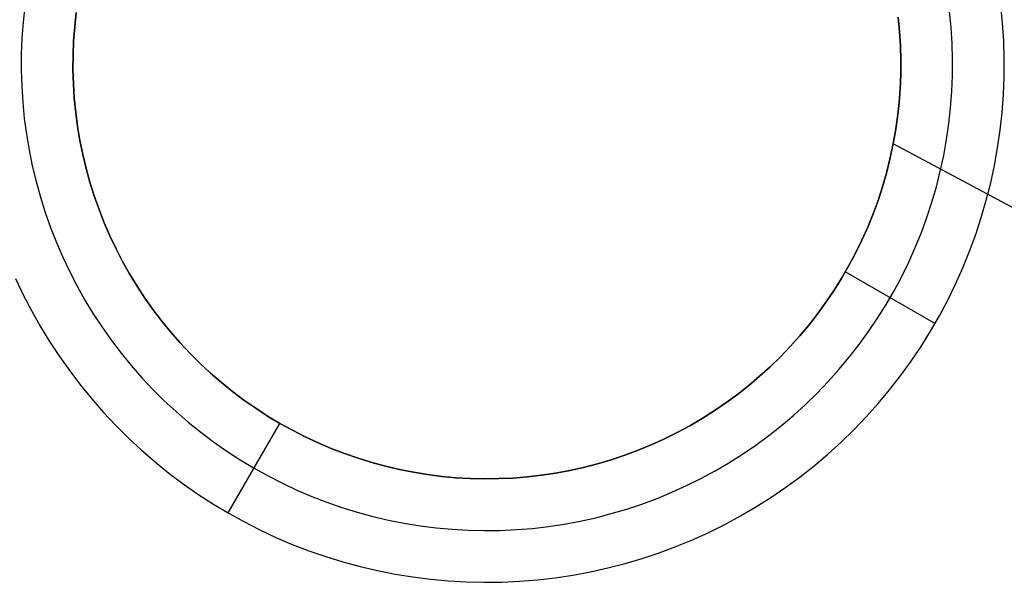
# Model space of a CAD drawing. Header units: millimetres. Extents: x -267 to 897, y -4167 to -3150.
# Tile 10 of 177: x 265.16 to 269.91, y -3599.51 to -3596.79. Entities that reach past the tile are written whole.
import ezdxf

# ---------------------------------------------------------------- set-up
doc = ezdxf.new("R2010")
doc.units = ezdxf.units.MM
doc.layers.add('BLANCO METALICO', color=7, linetype='Continuous', true_color=0xededed)

msp = doc.modelspace()

# ---------------------------------------------------------------- linework, layer by layer
at = {"layer": 'BLANCO METALICO'}
for p, q in [((265.1818, -3596.7258, 246.7824), (265.1733, -3596.803, 246.7824)), ((269.9057, -3596.8087, 246.5324), (269.8973, -3596.7228, 246.5324)), ((265.4298, -3596.7574, 259.5324), (265.4223, -3596.826, 259.5324)), ((265.4223, -3596.826, 247.0324), (265.4298, -3596.7574, 247.0324)), ((265.4223, -3596.826, 255.1291), (265.4298, -3596.7574, 255.1291)), ((269.4073, -3596.8489, 247.0324), (269.4006, -3596.7802, 247.0324)), ((269.4006, -3596.7802, 259.5324), (269.4073, -3596.8489, 259.5324)), ((269.4006, -3596.7802, 255.1291), (269.4073, -3596.8489, 255.1291)), ((269.6565, -3596.8288, 246.7824), (269.6489, -3596.7515, 246.7824)), ((265.1733, -3596.803, 246.7824), (265.1675, -3596.8805, 246.7824)), ((265.4223, -3596.826, 259.5324), (265.4171, -3596.8949, 259.5324)), ((265.4171, -3596.8949, 247.0324), (265.4223, -3596.826, 247.0324)), ((265.4171, -3596.8949, 255.1291), (265.4223, -3596.826, 255.1291)), ((269.6614, -3596.9063, 246.7824), (269.6565, -3596.8288, 246.7824)), ((269.9112, -3596.8948, 246.5324), (269.9057, -3596.8087, 246.5324)), ((265.1675, -3596.8805, 246.7824), (265.1644, -3596.9581, 246.7824)), ((269.4117, -3596.9178, 247.0324), (269.4073, -3596.8489, 247.0324)), ((269.4073, -3596.8489, 259.5324), (269.4117, -3596.9178, 259.5324)), ((269.4073, -3596.8489, 255.1291), (269.4117, -3596.9178, 255.1291)), ((265.4171, -3596.8949, 259.5324), (265.4143, -3596.9638, 259.5324)), ((265.4143, -3596.9638, 247.0324), (265.4171, -3596.8949, 247.0324)), ((265.4143, -3596.9638, 255.1291), (265.4171, -3596.8949, 255.1291)), ((269.4137, -3596.9869, 247.0324), (269.4117, -3596.9178, 247.0324)), ((269.4117, -3596.9178, 259.5324), (269.4137, -3596.9869, 259.5324)), ((269.4117, -3596.9178, 255.1291), (269.4137, -3596.9869, 255.1291)), ((269.6637, -3596.984, 246.7824), (269.6614, -3596.9063, 246.7824)), ((269.9136, -3596.9811, 246.5324), (269.9112, -3596.8948, 246.5324)), ((265.1644, -3596.9581, 246.7824), (265.164, -3597.0358, 246.7824)), ((265.4143, -3596.9638, 259.5324), (265.4139, -3597.0329, 259.5324)), ((265.4139, -3597.0329, 247.0324), (265.4143, -3596.9638, 247.0324)), ((265.4139, -3597.0329, 255.1291), (265.4143, -3596.9638, 255.1291)), ((269.9132, -3597.0674, 246.5324), (269.9136, -3596.9811, 246.5324)), ((269.4133, -3597.0559, 247.0324), (269.4137, -3596.9869, 247.0324)), ((269.4137, -3596.9869, 259.5324), (269.4133, -3597.0559, 259.5324)), ((269.4137, -3596.9869, 255.1291), (269.4133, -3597.0559, 255.1291)), ((269.6632, -3597.0617, 246.7824), (269.6637, -3596.984, 246.7824)), ((265.164, -3597.0358, 246.7824), (265.1662, -3597.1134, 246.7824)), ((265.4139, -3597.0329, 259.5324), (265.4159, -3597.1019, 259.5324)), ((265.4159, -3597.1019, 247.0324), (265.4139, -3597.0329, 247.0324)), ((265.4159, -3597.1019, 255.1291), (265.4139, -3597.0329, 255.1291)), ((269.4105, -3597.1249, 247.0324), (269.4133, -3597.0559, 247.0324)), ((269.4133, -3597.0559, 259.5324), (269.4105, -3597.1249, 259.5324)), ((269.4133, -3597.0559, 255.1291), (269.4105, -3597.1249, 255.1291)), ((269.6601, -3597.1393, 246.7824), (269.6632, -3597.0617, 246.7824)), ((269.9097, -3597.1536, 246.5324), (269.9132, -3597.0674, 246.5324)), ((265.1662, -3597.1134, 246.7824), (265.1711, -3597.1909, 246.7824)), ((265.4159, -3597.1019, 259.5324), (265.4203, -3597.1708, 259.5324)), ((265.4203, -3597.1708, 247.0324), (265.4159, -3597.1019, 247.0324)), ((265.4203, -3597.1708, 255.1291), (265.4159, -3597.1019, 255.1291)), ((265.4203, -3597.1708, 259.5324), (265.427, -3597.2395, 259.5324)), ((265.427, -3597.2395, 247.0324), (265.4203, -3597.1708, 247.0324)), ((265.427, -3597.2395, 255.1291), (265.4203, -3597.1708, 255.1291)), ((269.4053, -3597.1937, 247.0324), (269.4105, -3597.1249, 247.0324)), ((269.4105, -3597.1249, 259.5324), (269.4053, -3597.1937, 259.5324)), ((269.4105, -3597.1249, 255.1291), (269.4053, -3597.1937, 255.1291)), ((269.6543, -3597.2167, 246.7824), (269.6601, -3597.1393, 246.7824)), ((269.9032, -3597.2397, 246.5324), (269.9097, -3597.1536, 246.5324)), ((265.1711, -3597.1909, 246.7824), (265.1787, -3597.2682, 246.7824)), ((269.3978, -3597.2624, 247.0324), (269.4053, -3597.1937, 247.0324)), ((269.4053, -3597.1937, 259.5324), (269.3978, -3597.2624, 259.5324)), ((269.4053, -3597.1937, 255.1291), (269.3978, -3597.2624, 255.1291)), ((269.6458, -3597.2939, 246.7824), (269.6543, -3597.2167, 246.7824)), ((265.427, -3597.2395, 259.5324), (265.4362, -3597.308, 259.5324)), ((265.4362, -3597.308, 247.0324), (265.427, -3597.2395, 247.0324)), ((265.4362, -3597.308, 255.1291), (265.427, -3597.2395, 255.1291)), ((269.3879, -3597.3307, 247.0324), (269.3978, -3597.2624, 247.0324)), ((269.3978, -3597.2624, 259.5324), (269.3879, -3597.3307, 259.5324)), ((269.3978, -3597.2624, 255.1291), (269.3879, -3597.3307, 255.1291)), ((269.8938, -3597.3255, 246.5324), (269.9032, -3597.2397, 246.5324)), ((265.1787, -3597.2682, 246.7824), (265.1889, -3597.3452, 246.7824)), ((265.4362, -3597.308, 259.5324), (265.4476, -3597.376, 259.5324)), ((265.4476, -3597.376, 247.0324), (265.4362, -3597.308, 247.0324)), ((265.4476, -3597.376, 255.1291), (265.4362, -3597.308, 255.1291)), ((269.6347, -3597.3708, 246.7824), (269.6458, -3597.2939, 246.7824)), ((265.1889, -3597.3452, 246.7824), (265.2018, -3597.4218, 246.7824)), ((269.3757, -3597.3986, 247.0324), (269.3879, -3597.3307, 247.0324)), ((269.3879, -3597.3307, 259.5324), (269.3757, -3597.3986, 259.5324)), ((269.3879, -3597.3307, 255.1291), (269.3757, -3597.3986, 255.1291)), ((269.8814, -3597.4109, 246.5324), (269.8938, -3597.3255, 246.5324)), ((265.4476, -3597.376, 259.5324), (265.4614, -3597.4437, 259.5324)), ((265.4614, -3597.4437, 247.0324), (265.4476, -3597.376, 247.0324)), ((265.4614, -3597.4437, 255.1291), (265.4476, -3597.376, 255.1291)), ((269.3611, -3597.4661, 247.0324), (269.3757, -3597.3986, 247.0324)), ((269.3757, -3597.3986, 259.5324), (269.3611, -3597.4661, 259.5324)), ((269.3757, -3597.3986, 255.1291), (269.3611, -3597.4661, 255.1291)), ((271.1792, -3598.3532, 259.5324), (269.3805, -3597.3937, 259.5324)), ((269.6209, -3597.4472, 246.7824), (269.6347, -3597.3708, 246.7824)), ((265.2018, -3597.4218, 246.7824), (265.2174, -3597.4979, 246.7824)), ((265.4614, -3597.4437, 259.5324), (265.4776, -3597.5108, 259.5324)), ((265.4776, -3597.5108, 247.0324), (265.4614, -3597.4437, 247.0324)), ((265.4776, -3597.5108, 255.1291), (265.4614, -3597.4437, 255.1291)), ((269.6045, -3597.5232, 246.7824), (269.6209, -3597.4472, 246.7824)), ((269.8661, -3597.4958, 246.5324), (269.8814, -3597.4109, 246.5324)), ((265.2174, -3597.4979, 246.7824), (265.2355, -3597.5734, 246.7824)), ((269.3442, -3597.5331, 247.0324), (269.3611, -3597.4661, 247.0324)), ((269.3611, -3597.4661, 259.5324), (269.3442, -3597.5331, 259.5324)), ((269.3611, -3597.4661, 255.1291), (269.3442, -3597.5331, 255.1291)), ((269.8479, -3597.5802, 246.5324), (269.8661, -3597.4958, 246.5324)), ((265.4776, -3597.5108, 259.5324), (265.496, -3597.5773, 259.5324)), ((265.496, -3597.5773, 247.0324), (265.4776, -3597.5108, 247.0324)), ((265.496, -3597.5773, 255.1291), (265.4776, -3597.5108, 255.1291)), ((269.325, -3597.5994, 247.0324), (269.3442, -3597.5331, 247.0324)), ((269.3442, -3597.5331, 259.5324), (269.325, -3597.5994, 259.5324)), ((269.3442, -3597.5331, 255.1291), (269.325, -3597.5994, 255.1291)), ((269.5855, -3597.5985, 246.7824), (269.6045, -3597.5232, 246.7824)), ((265.2355, -3597.5734, 246.7824), (265.2563, -3597.6483, 246.7824)), ((265.496, -3597.5773, 259.5324), (265.5167, -3597.6432, 259.5324)), ((265.5167, -3597.6432, 247.0324), (265.496, -3597.5773, 247.0324)), ((265.5167, -3597.6432, 255.1291), (265.496, -3597.5773, 255.1291)), ((269.3035, -3597.665, 247.0324), (269.325, -3597.5994, 247.0324)), ((269.325, -3597.5994, 259.5324), (269.3035, -3597.665, 259.5324)), ((269.325, -3597.5994, 255.1291), (269.3035, -3597.665, 255.1291)), ((269.5639, -3597.6731, 246.7824), (269.5855, -3597.5985, 246.7824)), ((269.8268, -3597.6639, 246.5324), (269.8479, -3597.5802, 246.5324)), ((265.5167, -3597.6432, 259.5324), (265.5397, -3597.7083, 259.5324)), ((265.5397, -3597.7083, 247.0324), (265.5167, -3597.6432, 247.0324)), ((265.5397, -3597.7083, 255.1291), (265.5167, -3597.6432, 255.1291)), ((265.2563, -3597.6483, 246.7824), (265.2796, -3597.7224, 246.7824)), ((269.2797, -3597.7298, 247.0324), (269.3035, -3597.665, 247.0324)), ((269.3035, -3597.665, 259.5324), (269.2797, -3597.7298, 259.5324)), ((269.3035, -3597.665, 255.1291), (269.2797, -3597.7298, 255.1291)), ((269.5397, -3597.7469, 246.7824), (269.5639, -3597.6731, 246.7824)), ((269.8027, -3597.7468, 246.5324), (269.8268, -3597.6639, 246.5324)), ((265.2796, -3597.7224, 246.7824), (265.3055, -3597.7956, 246.7824)), ((265.5397, -3597.7083, 259.5324), (265.565, -3597.7726, 259.5324)), ((265.565, -3597.7726, 247.0324), (265.5397, -3597.7083, 247.0324)), ((265.565, -3597.7726, 255.1291), (265.5397, -3597.7083, 255.1291)), ((269.2538, -3597.7938, 247.0324), (269.2797, -3597.7298, 247.0324)), ((269.2797, -3597.7298, 259.5324), (269.2538, -3597.7938, 259.5324)), ((269.2797, -3597.7298, 255.1291), (269.2538, -3597.7938, 255.1291)), ((265.565, -3597.7726, 259.5324), (265.5924, -3597.8359, 259.5324)), ((265.5924, -3597.8359, 247.0324), (265.565, -3597.7726, 247.0324)), ((265.5924, -3597.8359, 255.1291), (265.565, -3597.7726, 255.1291)), ((269.513, -3597.8198, 246.7824), (269.5397, -3597.7469, 246.7824)), ((269.7759, -3597.8288, 246.5324), (269.8027, -3597.7468, 246.5324)), ((265.3055, -3597.7956, 246.7824), (265.3338, -3597.8679, 246.7824)), ((265.5924, -3597.8359, 259.5324), (265.622, -3597.8983, 259.5324)), ((265.622, -3597.8983, 247.0324), (265.5924, -3597.8359, 247.0324)), ((265.622, -3597.8983, 255.1291), (265.5924, -3597.8359, 255.1291)), ((269.2256, -3597.8568, 247.0324), (269.2538, -3597.7938, 247.0324)), ((269.2538, -3597.7938, 259.5324), (269.2256, -3597.8568, 259.5324)), ((269.2538, -3597.7938, 255.1291), (269.2256, -3597.8568, 255.1291)), ((269.4838, -3597.8918, 246.7824), (269.513, -3597.8198, 246.7824)), ((269.7462, -3597.9098, 246.5324), (269.7759, -3597.8288, 246.5324)), ((265.3338, -3597.8679, 246.7824), (265.3647, -3597.9392, 246.7824)), ((269.1953, -3597.9189, 247.0324), (269.2256, -3597.8568, 247.0324)), ((269.2256, -3597.8568, 259.5324), (269.1953, -3597.9189, 259.5324)), ((269.2256, -3597.8568, 255.1291), (269.1953, -3597.9189, 255.1291)), ((265.622, -3597.8983, 259.5324), (265.6537, -3597.9596, 259.5324)), ((265.6537, -3597.9596, 247.0324), (265.622, -3597.8983, 247.0324)), ((265.6537, -3597.9596, 255.1291), (265.622, -3597.8983, 255.1291)), ((269.1629, -3597.9798, 247.0324), (269.1953, -3597.9189, 247.0324)), ((269.1953, -3597.9189, 259.5324), (269.1629, -3597.9798, 259.5324)), ((269.1953, -3597.9189, 255.1291), (269.1629, -3597.9798, 255.1291)), ((269.4521, -3597.9627, 246.7824), (269.4838, -3597.8918, 246.7824)), ((269.7138, -3597.9898, 246.5324), (269.7462, -3597.9098, 246.5324)), ((265.3647, -3597.9392, 246.7824), (265.398, -3598.0094, 246.7824)), ((265.6537, -3597.9596, 259.5324), (265.6875, -3598.0198, 259.5324)), ((265.6875, -3598.0198, 247.0324), (265.6537, -3597.9596, 247.0324)), ((265.6875, -3598.0198, 255.1291), (265.6537, -3597.9596, 255.1291)), ((269.1283, -3598.0396, 247.0324), (269.1629, -3597.9798, 247.0324)), ((269.1629, -3597.9798, 259.5324), (269.1283, -3598.0396, 259.5324)), ((269.1629, -3597.9798, 255.1291), (269.1283, -3598.0396, 255.1291)), ((269.418, -3598.0325, 246.7824), (269.4521, -3597.9627, 246.7824)), ((265.398, -3598.0094, 246.7824), (265.4337, -3598.0784, 246.7824)), ((265.6875, -3598.0198, 259.5324), (265.7234, -3598.0788, 259.5324)), ((265.7234, -3598.0788, 247.0324), (265.6875, -3598.0198, 247.0324)), ((265.7234, -3598.0788, 255.1291), (265.6875, -3598.0198, 255.1291)), ((269.1459, -3598.0099, 247.0324), (269.5789, -3598.2599, 246.5324)), ((269.1459, -3598.0099, 247.0324), (269.1459, -3598.0099, 259.5324)), ((269.6786, -3598.0686, 246.5324), (269.7138, -3597.9898, 246.5324)), ((265.137, -3598.0425, 246.5324), (265.174, -3598.1204, 246.5324)), ((269.0918, -3598.0982, 247.0324), (269.1283, -3598.0396, 247.0324)), ((269.1283, -3598.0396, 259.5324), (269.0918, -3598.0982, 259.5324)), ((269.1283, -3598.0396, 255.1291), (269.0918, -3598.0982, 255.1291)), ((269.3815, -3598.1011, 246.7824), (269.418, -3598.0325, 246.7824)), ((269.6407, -3598.1461, 246.5324), (269.6786, -3598.0686, 246.5324)), ((265.174, -3598.1204, 246.5324), (265.2137, -3598.1971, 246.5324)), ((265.4337, -3598.0784, 246.7824), (265.4718, -3598.1461, 246.7824)), ((265.7234, -3598.0788, 259.5324), (265.7613, -3598.1365, 259.5324)), ((265.7613, -3598.1365, 247.0324), (265.7234, -3598.0788, 247.0324)), ((265.7613, -3598.1365, 255.1291), (265.7234, -3598.0788, 255.1291)), ((269.0532, -3598.1555, 247.0324), (269.0918, -3598.0982, 247.0324)), ((269.0918, -3598.0982, 259.5324), (269.0532, -3598.1555, 259.5324)), ((269.0918, -3598.0982, 255.1291), (269.0532, -3598.1555, 255.1291)), ((269.3427, -3598.1683, 246.7824), (269.3815, -3598.1011, 246.7824)), ((265.4718, -3598.1461, 246.7824), (265.5121, -3598.2124, 246.7824)), ((265.7613, -3598.1365, 259.5324), (265.8012, -3598.1929, 259.5324)), ((265.8012, -3598.1929, 247.0324), (265.7613, -3598.1365, 247.0324)), ((265.8012, -3598.1929, 255.1291), (265.7613, -3598.1365, 255.1291)), ((269.0127, -3598.2114, 247.0324), (269.0532, -3598.1555, 247.0324)), ((269.0532, -3598.1555, 259.5324), (269.0127, -3598.2114, 259.5324)), ((269.0532, -3598.1555, 255.1291), (269.0127, -3598.2114, 255.1291)), ((269.3015, -3598.2342, 246.7824), (269.3427, -3598.1683, 246.7824)), ((269.6001, -3598.2223, 246.5324), (269.6407, -3598.1461, 246.5324)), ((265.2137, -3598.1971, 246.5324), (265.256, -3598.2723, 246.5324)), ((265.5121, -3598.2124, 246.7824), (265.5548, -3598.2773, 246.7824)), ((265.8012, -3598.1929, 259.5324), (265.843, -3598.2478, 259.5324)), ((265.843, -3598.2478, 247.0324), (265.8012, -3598.1929, 247.0324)), ((265.843, -3598.2478, 255.1291), (265.8012, -3598.1929, 255.1291)), ((268.9703, -3598.2658, 247.0324), (269.0127, -3598.2114, 247.0324)), ((269.0127, -3598.2114, 259.5324), (268.9703, -3598.2658, 259.5324)), ((269.0127, -3598.2114, 255.1291), (268.9703, -3598.2658, 255.1291)), ((265.843, -3598.2478, 259.5324), (265.8867, -3598.3013, 259.5324)), ((265.8867, -3598.3013, 247.0324), (265.843, -3598.2478, 247.0324)), ((265.8867, -3598.3013, 255.1291), (265.843, -3598.2478, 255.1291)), ((268.926, -3598.3188, 247.0324), (268.9703, -3598.2658, 247.0324)), ((268.9703, -3598.2658, 259.5324), (268.926, -3598.3188, 259.5324)), ((268.9703, -3598.2658, 255.1291), (268.926, -3598.3188, 255.1291)), ((269.2581, -3598.2986, 246.7824), (269.3015, -3598.2342, 246.7824)), ((269.557, -3598.2971, 246.5324), (269.6001, -3598.2223, 246.5324)), ((265.256, -3598.2723, 246.5324), (265.3008, -3598.346, 246.5324)), ((265.5548, -3598.2773, 246.7824), (265.5996, -3598.3408, 246.7824)), ((265.8867, -3598.3013, 259.5324), (265.9322, -3598.3533, 259.5324)), ((265.9322, -3598.3533, 247.0324), (265.8867, -3598.3013, 247.0324)), ((265.9322, -3598.3533, 255.1291), (265.8867, -3598.3013, 255.1291)), ((269.2126, -3598.3615, 246.7824), (269.2581, -3598.2986, 246.7824)), ((269.5113, -3598.3703, 246.5324), (269.557, -3598.2971, 246.5324)), ((265.3008, -3598.346, 246.5324), (265.3482, -3598.4182, 246.5324)), ((265.5996, -3598.3408, 246.7824), (265.6467, -3598.4026, 246.7824)), ((265.9322, -3598.3533, 259.5324), (265.9794, -3598.4036, 259.5324)), ((265.9794, -3598.4036, 247.0324), (265.9322, -3598.3533, 247.0324)), ((265.9794, -3598.4036, 255.1291), (265.9322, -3598.3533, 255.1291)), ((268.8799, -3598.3702, 247.0324), (268.926, -3598.3188, 247.0324)), ((268.926, -3598.3188, 259.5324), (268.8799, -3598.3702, 259.5324)), ((268.926, -3598.3188, 255.1291), (268.8799, -3598.3702, 255.1291)), ((265.6467, -3598.4026, 246.7824), (265.6958, -3598.4627, 246.7824)), ((265.9794, -3598.4036, 259.5324), (266.0284, -3598.4523, 259.5324)), ((266.0284, -3598.4523, 247.0324), (265.9794, -3598.4036, 247.0324)), ((266.0284, -3598.4523, 255.1291), (265.9794, -3598.4036, 255.1291)), ((268.8321, -3598.42, 247.0324), (268.8799, -3598.3702, 247.0324)), ((268.8799, -3598.3702, 259.5324), (268.8321, -3598.42, 259.5324)), ((268.8799, -3598.3702, 255.1291), (268.8321, -3598.42, 255.1291)), ((269.1648, -3598.4228, 246.7824), (269.2126, -3598.3615, 246.7824)), ((269.4631, -3598.4418, 246.5324), (269.5113, -3598.3703, 246.5324)), ((265.3482, -3598.4182, 246.5324), (265.3981, -3598.4886, 246.5324)), ((266.0284, -3598.4523, 259.5324), (266.079, -3598.4992, 259.5324)), ((266.079, -3598.4992, 247.0324), (266.0284, -3598.4523, 247.0324)), ((266.079, -3598.4992, 255.1291), (266.0284, -3598.4523, 255.1291)), ((268.7826, -3598.4681, 247.0324), (268.8321, -3598.42, 247.0324)), ((268.8321, -3598.42, 259.5324), (268.7826, -3598.4681, 259.5324)), ((268.8321, -3598.42, 255.1291), (268.7826, -3598.4681, 255.1291)), ((269.115, -3598.4824, 246.7824), (269.1648, -3598.4228, 246.7824)), ((269.4124, -3598.5117, 246.5324), (269.4631, -3598.4418, 246.5324)), ((265.3981, -3598.4886, 246.5324), (265.4503, -3598.5573, 246.5324)), ((265.6958, -3598.4627, 246.7824), (265.7469, -3598.5212, 246.7824)), ((266.079, -3598.4992, 259.5324), (266.1312, -3598.5444, 259.5324)), ((266.1312, -3598.5444, 247.0324), (266.079, -3598.4992, 247.0324)), ((266.1312, -3598.5444, 255.1291), (266.079, -3598.4992, 255.1291)), ((268.7314, -3598.5145, 247.0324), (268.7826, -3598.4681, 247.0324)), ((268.7826, -3598.4681, 259.5324), (268.7314, -3598.5145, 259.5324)), ((268.7826, -3598.4681, 255.1291), (268.7314, -3598.5145, 255.1291)), ((269.0632, -3598.5403, 246.7824), (269.115, -3598.4824, 246.7824)), ((265.7469, -3598.5212, 246.7824), (265.8001, -3598.5778, 246.7824)), ((266.1312, -3598.5444, 259.5324), (266.1849, -3598.5878, 259.5324)), ((266.1849, -3598.5878, 247.0324), (266.1312, -3598.5444, 247.0324)), ((266.1849, -3598.5878, 255.1291), (266.1312, -3598.5444, 255.1291)), ((268.6787, -3598.5591, 247.0324), (268.7314, -3598.5145, 247.0324)), ((268.7314, -3598.5145, 259.5324), (268.6787, -3598.5591, 259.5324)), ((268.7314, -3598.5145, 255.1291), (268.6787, -3598.5591, 255.1291)), ((269.0094, -3598.5963, 246.7824), (269.0632, -3598.5403, 246.7824)), ((269.3594, -3598.5798, 246.5324), (269.4124, -3598.5117, 246.5324)), ((265.4503, -3598.5573, 246.5324), (265.5049, -3598.6242, 246.5324)), ((265.8001, -3598.5778, 246.7824), (265.8552, -3598.6326, 246.7824)), ((266.1849, -3598.5878, 259.5324), (266.2401, -3598.6293, 259.5324)), ((266.2401, -3598.6293, 247.0324), (266.1849, -3598.5878, 247.0324)), ((266.2401, -3598.6293, 255.1291), (266.1849, -3598.5878, 255.1291)), ((268.6245, -3598.6018, 247.0324), (268.6787, -3598.5591, 247.0324)), ((268.6787, -3598.5591, 259.5324), (268.6245, -3598.6018, 259.5324)), ((268.6787, -3598.5591, 255.1291), (268.6245, -3598.6018, 255.1291)), ((268.9537, -3598.6504, 246.7824), (269.0094, -3598.5963, 246.7824)), ((269.304, -3598.646, 246.5324), (269.3594, -3598.5798, 246.5324)), ((265.5049, -3598.6242, 246.5324), (265.5617, -3598.6891, 246.5324)), ((265.8552, -3598.6326, 246.7824), (265.9121, -3598.6854, 246.7824)), ((266.2401, -3598.6293, 259.5324), (266.2967, -3598.6688, 259.5324)), ((266.2967, -3598.6688, 247.0324), (266.2401, -3598.6293, 247.0324)), ((266.2967, -3598.6688, 255.1291), (266.2401, -3598.6293, 255.1291)), ((268.5118, -3598.6815, 247.0324), (268.5688, -3598.6427, 247.0324)), ((268.5688, -3598.6427, 259.5324), (268.5118, -3598.6815, 259.5324)), ((268.5688, -3598.6427, 255.1291), (268.5118, -3598.6815, 255.1291)), ((268.5688, -3598.6427, 247.0324), (268.6245, -3598.6018, 247.0324)), ((268.6245, -3598.6018, 259.5324), (268.5688, -3598.6427, 259.5324)), ((268.6245, -3598.6018, 255.1291), (268.5688, -3598.6427, 255.1291)), ((269.2464, -3598.7103, 246.5324), (269.304, -3598.646, 246.5324)), ((265.5617, -3598.6891, 246.5324), (265.6208, -3598.752, 246.5324)), ((265.9121, -3598.6854, 246.7824), (265.9708, -3598.7362, 246.7824)), ((266.2967, -3598.6688, 259.5324), (266.3546, -3598.7064, 259.5324)), ((266.3546, -3598.7064, 247.0324), (266.2967, -3598.6688, 247.0324)), ((266.3546, -3598.7064, 255.1291), (266.2967, -3598.6688, 255.1291)), ((268.4534, -3598.7184, 247.0324), (268.5118, -3598.6815, 247.0324)), ((268.5118, -3598.6815, 259.5324), (268.4534, -3598.7184, 259.5324)), ((268.5118, -3598.6815, 255.1291), (268.4534, -3598.7184, 255.1291)), ((268.8961, -3598.7026, 246.7824), (268.9537, -3598.6504, 246.7824)), ((265.9708, -3598.7362, 246.7824), (266.0313, -3598.785, 246.7824)), ((266.1638, -3599.1749, 246.5324), (266.4138, -3598.7419, 247.0324)), ((266.3546, -3598.7064, 259.5324), (266.4138, -3598.7419, 259.5324)), ((266.4138, -3598.7419, 247.0324), (266.3546, -3598.7064, 247.0324)), ((266.4138, -3598.7419, 255.1291), (266.3546, -3598.7064, 255.1291)), ((266.4138, -3598.7419, 259.5324), (266.4138, -3598.7419, 247.0324)), ((266.4138, -3598.7419, 247.0324), (266.4742, -3598.7754, 247.0324)), ((266.4742, -3598.7754, 259.5324), (266.4138, -3598.7419, 259.5324)), ((266.4742, -3598.7754, 255.1291), (266.4138, -3598.7419, 255.1291)), ((268.3938, -3598.7533, 247.0324), (268.4534, -3598.7184, 247.0324)), ((268.4534, -3598.7184, 259.5324), (268.3938, -3598.7533, 259.5324)), ((268.4534, -3598.7184, 255.1291), (268.3938, -3598.7533, 255.1291)), ((268.8368, -3598.7527, 246.7824), (268.8961, -3598.7026, 246.7824)), ((269.1867, -3598.7725, 246.5324), (269.2464, -3598.7103, 246.5324)), ((265.6208, -3598.752, 246.5324), (265.682, -3598.8129, 246.5324)), ((266.0313, -3598.785, 246.7824), (266.0934, -3598.8317, 246.7824)), ((266.4742, -3598.7754, 247.0324), (266.5357, -3598.8068, 247.0324)), ((266.5357, -3598.8068, 259.5324), (266.4742, -3598.7754, 259.5324)), ((266.5357, -3598.8068, 255.1291), (266.4742, -3598.7754, 255.1291)), ((268.2712, -3598.8168, 247.0324), (268.3331, -3598.7861, 247.0324)), ((268.3331, -3598.7861, 259.5324), (268.2712, -3598.8168, 259.5324)), ((268.3331, -3598.7861, 255.1291), (268.2712, -3598.8168, 255.1291)), ((268.3331, -3598.7861, 247.0324), (268.3938, -3598.7533, 247.0324)), ((268.3938, -3598.7533, 259.5324), (268.3331, -3598.7861, 259.5324)), ((268.3938, -3598.7533, 255.1291), (268.3331, -3598.7861, 255.1291)), ((268.7758, -3598.8008, 246.7824), (268.8368, -3598.7527, 246.7824)), ((269.1248, -3598.8327, 246.5324), (269.1867, -3598.7725, 246.5324)), ((265.682, -3598.8129, 246.5324), (265.7453, -3598.8716, 246.5324)), ((266.0934, -3598.8317, 246.7824), (266.1571, -3598.8762, 246.7824)), ((266.5357, -3598.8068, 247.0324), (266.5982, -3598.836, 247.0324)), ((266.5982, -3598.836, 259.5324), (266.5357, -3598.8068, 259.5324)), ((266.5982, -3598.836, 255.1291), (266.5357, -3598.8068, 255.1291)), ((266.5982, -3598.836, 247.0324), (266.6618, -3598.8631, 247.0324)), ((266.6618, -3598.8631, 259.5324), (266.5982, -3598.836, 259.5324)), ((266.6618, -3598.8631, 255.1291), (266.5982, -3598.836, 255.1291)), ((268.2083, -3598.8453, 247.0324), (268.2712, -3598.8168, 247.0324)), ((268.2712, -3598.8168, 259.5324), (268.2083, -3598.8453, 259.5324)), ((268.2712, -3598.8168, 255.1291), (268.2083, -3598.8453, 255.1291)), ((268.7132, -3598.8468, 246.7824), (268.7758, -3598.8008, 246.7824)), ((269.0608, -3598.8907, 246.5324), (269.1248, -3598.8327, 246.5324)), ((265.7453, -3598.8716, 246.5324), (265.8105, -3598.9281, 246.5324)), ((266.1571, -3598.8762, 246.7824), (266.2222, -3598.9184, 246.7824)), ((266.6618, -3598.8631, 247.0324), (266.7262, -3598.8879, 247.0324)), ((266.7262, -3598.8879, 259.5324), (266.6618, -3598.8631, 259.5324)), ((266.7262, -3598.8879, 255.1291), (266.6618, -3598.8631, 255.1291)), ((268.0798, -3598.8957, 247.0324), (268.1445, -3598.8716, 247.0324)), ((268.1445, -3598.8716, 259.5324), (268.0798, -3598.8957, 259.5324)), ((268.1445, -3598.8716, 255.1291), (268.0798, -3598.8957, 255.1291)), ((268.1445, -3598.8716, 247.0324), (268.2083, -3598.8453, 247.0324)), ((268.2083, -3598.8453, 259.5324), (268.1445, -3598.8716, 259.5324)), ((268.2083, -3598.8453, 255.1291), (268.1445, -3598.8716, 255.1291)), ((268.649, -3598.8905, 246.7824), (268.7132, -3598.8468, 246.7824)), ((265.8105, -3598.9281, 246.5324), (265.8777, -3598.9823, 246.5324)), ((266.2222, -3598.9184, 246.7824), (266.2888, -3598.9584, 246.7824)), ((266.7262, -3598.8879, 247.0324), (266.7914, -3598.9106, 247.0324)), ((266.7914, -3598.9106, 259.5324), (266.7262, -3598.8879, 259.5324)), ((266.7914, -3598.9106, 255.1291), (266.7262, -3598.8879, 255.1291)), ((266.7914, -3598.9106, 247.0324), (266.8574, -3598.9309, 247.0324)), ((266.8574, -3598.9309, 259.5324), (266.7914, -3598.9106, 259.5324)), ((266.8574, -3598.9309, 255.1291), (266.7914, -3598.9106, 255.1291)), ((266.8574, -3598.9309, 247.0324), (266.924, -3598.949, 247.0324)), ((266.924, -3598.949, 259.5324), (266.8574, -3598.9309, 259.5324)), ((266.924, -3598.949, 255.1291), (266.8574, -3598.9309, 255.1291)), ((267.9481, -3598.9372, 247.0324), (268.0143, -3598.9176, 247.0324)), ((268.0143, -3598.9176, 259.5324), (267.9481, -3598.9372, 259.5324)), ((268.0143, -3598.9176, 255.1291), (267.9481, -3598.9372, 255.1291)), ((268.0143, -3598.9176, 247.0324), (268.0798, -3598.8957, 247.0324)), ((268.0798, -3598.8957, 259.5324), (268.0143, -3598.9176, 259.5324)), ((268.0798, -3598.8957, 255.1291), (268.0143, -3598.9176, 255.1291)), ((268.5163, -3598.9712, 246.7824), (268.5834, -3598.932, 246.7824)), ((268.5834, -3598.932, 246.7824), (268.649, -3598.8905, 246.7824)), ((268.9949, -3598.9464, 246.5324), (269.0608, -3598.8907, 246.5324)), ((266.2888, -3598.9584, 246.7824), (266.3567, -3598.9961, 246.7824)), ((266.924, -3598.949, 247.0324), (266.9912, -3598.9647, 247.0324)), ((266.9912, -3598.9647, 259.5324), (266.924, -3598.949, 259.5324)), ((266.9912, -3598.9647, 255.1291), (266.924, -3598.949, 255.1291)), ((266.9912, -3598.9647, 247.0324), (267.059, -3598.9781, 247.0324)), ((267.059, -3598.9781, 259.5324), (266.9912, -3598.9647, 259.5324)), ((267.059, -3598.9781, 255.1291), (266.9912, -3598.9647, 255.1291)), ((267.059, -3598.9781, 247.0324), (267.1271, -3598.9892, 247.0324)), ((267.1271, -3598.9892, 259.5324), (267.059, -3598.9781, 259.5324)), ((267.1271, -3598.9892, 255.1291), (267.059, -3598.9781, 255.1291)), ((267.746, -3598.9821, 247.0324), (267.8139, -3598.9695, 247.0324)), ((267.8139, -3598.9695, 259.5324), (267.746, -3598.9821, 259.5324)), ((267.8139, -3598.9695, 255.1291), (267.746, -3598.9821, 255.1291)), ((267.8139, -3598.9695, 247.0324), (267.8813, -3598.9545, 247.0324)), ((267.8813, -3598.9545, 259.5324), (267.8139, -3598.9695, 259.5324)), ((267.8813, -3598.9545, 255.1291), (267.8139, -3598.9695, 255.1291)), ((267.8813, -3598.9545, 247.0324), (267.9481, -3598.9372, 247.0324)), ((267.9481, -3598.9372, 259.5324), (267.8813, -3598.9545, 259.5324)), ((267.9481, -3598.9372, 255.1291), (267.8813, -3598.9545, 255.1291)), ((268.448, -3599.0081, 246.7824), (268.5163, -3598.9712, 246.7824)), ((268.9271, -3598.9998, 246.5324), (268.9949, -3598.9464, 246.5324)), ((265.8777, -3598.9823, 246.5324), (265.9467, -3599.0341, 246.5324)), ((266.3567, -3598.9961, 246.7824), (266.4259, -3599.0314, 246.7824)), ((267.1271, -3598.9892, 247.0324), (267.1956, -3598.9979, 247.0324)), ((267.1956, -3598.9979, 259.5324), (267.1271, -3598.9892, 259.5324)), ((267.1956, -3598.9979, 255.1291), (267.1271, -3598.9892, 255.1291)), ((267.1956, -3598.9979, 247.0324), (267.2644, -3599.0043, 247.0324)), ((267.2644, -3599.0043, 259.5324), (267.1956, -3598.9979, 259.5324)), ((267.2644, -3599.0043, 255.1291), (267.1956, -3598.9979, 255.1291)), ((267.2644, -3599.0043, 247.0324), (267.3333, -3599.0082, 247.0324)), ((267.3333, -3599.0082, 259.5324), (267.2644, -3599.0043, 259.5324)), ((267.3333, -3599.0082, 255.1291), (267.2644, -3599.0043, 255.1291)), ((267.3333, -3599.0082, 247.0324), (267.4023, -3599.0098, 247.0324)), ((267.4023, -3599.0098, 259.5324), (267.3333, -3599.0082, 259.5324)), ((267.4023, -3599.0098, 255.1291), (267.3333, -3599.0082, 255.1291)), ((267.4023, -3599.0098, 247.0324), (267.4713, -3599.009, 247.0324)), ((267.4713, -3599.009, 259.5324), (267.4023, -3599.0098, 259.5324)), ((267.4713, -3599.009, 255.1291), (267.4023, -3599.0098, 255.1291)), ((267.4713, -3599.009, 247.0324), (267.5403, -3599.0059, 247.0324)), ((267.5403, -3599.0059, 259.5324), (267.4713, -3599.009, 259.5324)), ((267.5403, -3599.0059, 255.1291), (267.4713, -3599.009, 255.1291)), ((267.5403, -3599.0059, 247.0324), (267.6091, -3599.0003, 247.0324)), ((267.6091, -3599.0003, 259.5324), (267.5403, -3599.0059, 259.5324)), ((267.6091, -3599.0003, 255.1291), (267.5403, -3599.0059, 255.1291)), ((267.6091, -3599.0003, 247.0324), (267.6777, -3598.9924, 247.0324)), ((267.6777, -3598.9924, 259.5324), (267.6091, -3599.0003, 259.5324)), ((267.6777, -3598.9924, 255.1291), (267.6091, -3599.0003, 255.1291)), ((267.6777, -3598.9924, 247.0324), (267.746, -3598.9821, 247.0324)), ((267.746, -3598.9821, 259.5324), (267.6777, -3598.9924, 259.5324)), ((267.746, -3598.9821, 255.1291), (267.6777, -3598.9924, 255.1291)), ((268.3784, -3599.0426, 246.7824), (268.448, -3599.0081, 246.7824)), ((268.8576, -3599.0509, 246.5324), (268.9271, -3598.9998, 246.5324)), ((265.9467, -3599.0341, 246.5324), (266.0174, -3599.0835, 246.5324)), ((266.4259, -3599.0314, 246.7824), (266.4963, -3599.0643, 246.7824)), ((266.4963, -3599.0643, 246.7824), (266.5677, -3599.0947, 246.7824)), ((268.2358, -3599.1043, 246.7824), (268.3076, -3599.0747, 246.7824)), ((268.3076, -3599.0747, 246.7824), (268.3784, -3599.0426, 246.7824)), ((268.7863, -3599.0995, 246.5324), (268.8576, -3599.0509, 246.5324)), ((266.0174, -3599.0835, 246.5324), (266.0898, -3599.1305, 246.5324)), ((266.5677, -3599.0947, 246.7824), (266.6402, -3599.1227, 246.7824)), ((268.163, -3599.1315, 246.7824), (268.2358, -3599.1043, 246.7824)), ((268.7133, -3599.1456, 246.5324), (268.7863, -3599.0995, 246.5324)), ((266.0898, -3599.1305, 246.5324), (266.1638, -3599.1749, 246.5324)), ((266.6402, -3599.1227, 246.7824), (266.7136, -3599.1481, 246.7824)), ((266.7136, -3599.1481, 246.7824), (266.7878, -3599.171, 246.7824)), ((268.0149, -3599.1781, 246.7824), (268.0894, -3599.1561, 246.7824)), ((268.0894, -3599.1561, 246.7824), (268.163, -3599.1315, 246.7824)), ((268.6388, -3599.1892, 246.5324), (268.7133, -3599.1456, 246.5324)), ((266.1638, -3599.1749, 246.5324), (266.2393, -3599.2168, 246.5324)), ((266.2393, -3599.2168, 246.5324), (266.3162, -3599.256, 246.5324)), ((266.7878, -3599.171, 246.7824), (266.8628, -3599.1914, 246.7824)), ((266.8628, -3599.1914, 246.7824), (266.9384, -3599.2091, 246.7824)), ((266.9384, -3599.2091, 246.7824), (267.0146, -3599.2242, 246.7824)), ((267.7875, -3599.2286, 246.7824), (267.8639, -3599.2144, 246.7824)), ((267.8639, -3599.2144, 246.7824), (267.9397, -3599.1976, 246.7824)), ((267.9397, -3599.1976, 246.7824), (268.0149, -3599.1781, 246.7824)), ((268.5629, -3599.2302, 246.5324), (268.6388, -3599.1892, 246.5324)), ((266.3162, -3599.256, 246.5324), (266.3943, -3599.2926, 246.5324)), ((267.0146, -3599.2242, 246.7824), (267.0913, -3599.2366, 246.7824)), ((267.0913, -3599.2366, 246.7824), (267.1683, -3599.2464, 246.7824)), ((267.1683, -3599.2464, 246.7824), (267.2457, -3599.2536, 246.7824)), ((267.2457, -3599.2536, 246.7824), (267.3232, -3599.258, 246.7824)), ((267.3232, -3599.258, 246.7824), (267.4009, -3599.2598, 246.7824)), ((267.4009, -3599.2598, 246.7824), (267.4785, -3599.2589, 246.7824)), ((267.4785, -3599.2589, 246.7824), (267.5561, -3599.2554, 246.7824)), ((267.5561, -3599.2554, 246.7824), (267.6335, -3599.2491, 246.7824)), ((267.6335, -3599.2491, 246.7824), (267.7107, -3599.2402, 246.7824)), ((267.7107, -3599.2402, 246.7824), (267.7875, -3599.2286, 246.7824)), ((268.4855, -3599.2685, 246.5324), (268.5629, -3599.2302, 246.5324)), ((266.3943, -3599.2926, 246.5324), (266.4737, -3599.3264, 246.5324)), ((268.3272, -3599.3371, 246.5324), (268.4069, -3599.3041, 246.5324)), ((268.4069, -3599.3041, 246.5324), (268.4855, -3599.2685, 246.5324)), ((266.4737, -3599.3264, 246.5324), (266.5543, -3599.3575, 246.5324)), ((266.5543, -3599.3575, 246.5324), (266.6358, -3599.3857, 246.5324)), ((268.2463, -3599.3672, 246.5324), (268.3272, -3599.3371, 246.5324)), ((266.6358, -3599.3857, 246.5324), (266.7183, -3599.4112, 246.5324)), ((268.0817, -3599.419, 246.5324), (268.1644, -3599.3945, 246.5324)), ((268.1644, -3599.3945, 246.5324), (268.2463, -3599.3672, 246.5324)), ((266.7183, -3599.4112, 246.5324), (266.8016, -3599.4337, 246.5324)), ((266.8016, -3599.4337, 246.5324), (266.8856, -3599.4534, 246.5324)), ((266.8856, -3599.4534, 246.5324), (266.9703, -3599.4702, 246.5324)), ((267.9139, -3599.4593, 246.5324), (267.9981, -3599.4406, 246.5324)), ((267.9981, -3599.4406, 246.5324), (268.0817, -3599.419, 246.5324)), ((266.9703, -3599.4702, 246.5324), (267.0554, -3599.4841, 246.5324)), ((267.0554, -3599.4841, 246.5324), (267.1411, -3599.4949, 246.5324)), ((267.1411, -3599.4949, 246.5324), (267.227, -3599.5029, 246.5324)), ((267.227, -3599.5029, 246.5324), (267.3131, -3599.5078, 246.5324)), ((267.5719, -3599.5049, 246.5324), (267.658, -3599.4979, 246.5324)), ((267.658, -3599.4979, 246.5324), (267.7437, -3599.488, 246.5324)), ((267.7437, -3599.488, 246.5324), (267.829, -3599.4751, 246.5324)), ((267.829, -3599.4751, 246.5324), (267.9139, -3599.4593, 246.5324)), ((267.3131, -3599.5078, 246.5324), (267.3994, -3599.5098, 246.5324)), ((267.3994, -3599.5098, 246.5324), (267.4857, -3599.5088, 246.5324)), ((267.4857, -3599.5088, 246.5324), (267.5719, -3599.5049, 246.5324))]:
    msp.add_line(p, q, dxfattribs=at)

doc.saveas('drawing.dxf')
